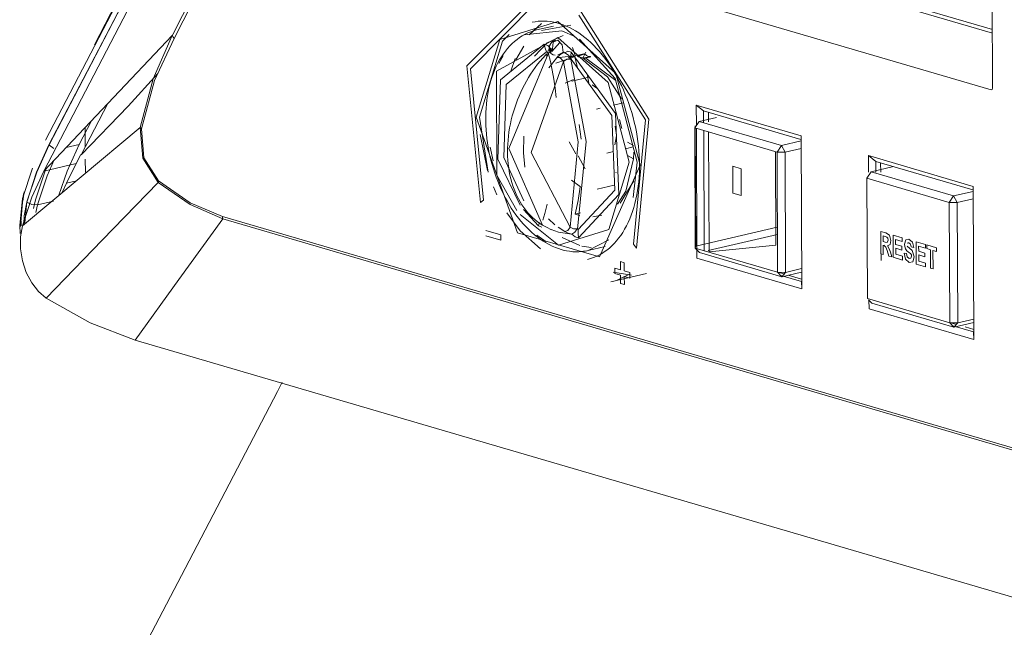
# Model space of a CAD drawing. Header units: millimetres. Extents: x 37081 to 77972, y -4495 to 22354.
# Tile 81 of 109: x 64203 to 64290, y 15299 to 15353. Entities that reach past the tile are written whole.
import ezdxf

# ---------------------------------------------------------------- set-up
doc = ezdxf.new("R2010")
doc.units = ezdxf.units.MM
doc.layers.add('G-XREF-____-OTLN', color=8, linetype='Continuous', lineweight=9)
doc.layers.add('M-EQPM-____-OTLN', color=50, linetype='Continuous', lineweight=20)

# ---------------------------------------------------------------- blocks, each defined once
blk = doc.blocks.new('City Class FR - City Class F_iam-1595380-_3D_ копия 2 копия 1')
at = {"layer": 'G-XREF-____-OTLN'}
for p, q in [((5608.227, 15402.94), (5576.493, 15341.929)), ((5576.798, 15341.506), (5608.532, 15402.517)), ((5608.558, 15402.523), (5576.824, 15341.512)), ((5659.992, 15375.434), (5660.113, 15346.534)), ((5660.092, 15351.385), (5640.766, 15357.046)), ((5660.091, 15351.702), (5641.367, 15357.186)), ((5659.982, 15346.38), (5632.28, 15354.495)), ((5619.182, 15351.22), (5620.295, 15352.224)), ((5622.87, 15352.078), (5620.296, 15351.598)), ((5621.863, 15352.244), (5621.267, 15352.382)), ((5621.712, 15352.402), (5626.812, 15347.857)), ((5618.757, 15351.227), (5622.092, 15351.573)), ((5621.358, 15352.009), (5619.857, 15351.658)), ((5622.092, 15351.573), (5623.284, 15351.065)), ((5621.207, 15349.75), (5621.901, 15350.55)), ((5618.735, 15350.217), (5618.004, 15349.014)), ((5620.817, 15349.666), (5620.886, 15349.609)), ((5621.3, 15349.462), (5621.499, 15349.44)), ((5624.143, 15349.579), (5622.641, 15349.228)), ((5623.25, 15349.4), (5623.008, 15350.119)), ((5624.071, 15349.556), (5623.311, 15349.378)), ((5624.071, 15349.556), (5623.311, 15349.378)), ((5623.432, 15349.302), (5624.142, 15349.557)), ((5624.191, 15349.71), (5623.925, 15349.168)), ((5616.521, 15348.702), (5616.893, 15349.373)), ((5617.573, 15348.013), (5617.947, 15349.127)), ((5621.729, 15349.307), (5620.924, 15348.33)), ((5621.559, 15348.723), (5623.263, 15349.303)), ((5621.591, 15349.21), (5623.156, 15349.376)), ((5623.45, 15348.349), (5623.236, 15349.262)), ((5623.925, 15349.168), (5624.6, 15349.326)), ((5624.642, 15349.288), (5624.001, 15349.138)), ((5624.598, 15349.304), (5624.431, 15349.318)), ((5624.464, 15346.955), (5624.314, 15347.773)), ((5626.84, 15347.808), (5628.99, 15339.714)), ((5623.096, 15347.28), (5622.383, 15346.962)), ((5624.471, 15347.499), (5622.973, 15347.149)), ((5622.973, 15347.149), (5622.978, 15347.15)), ((5624.746, 15346.804), (5625.159, 15346.512)), ((5579.639, 15340.643), (5581.988, 15345.175)), ((5627.524, 15345.234), (5626.643, 15345.028)), ((5625.469, 15344.754), (5625.131, 15344.675)), ((5633.956, 15343.218), (5633.948, 15345.01)), ((5633.948, 15345.01), (5643.196, 15342.301)), ((5634.596, 15344.504), (5633.948, 15345.01)), ((5634.6, 15343.46), (5634.596, 15344.504)), ((5634.596, 15344.504), (5643.183, 15341.989)), ((5635.036, 15343.553), (5635.032, 15344.376)), ((5579.463, 15341.552), (5580.547, 15343.635)), ((5615.569, 15339.106), (5614.806, 15343.948)), ((5627.376, 15342.951), (5627.168, 15343.741)), ((5633.819, 15343.009), (5634.193, 15343.579)), ((5634.193, 15343.579), (5635.725, 15343.937)), ((5641.459, 15341.451), (5634.193, 15343.579)), ((5579.998, 15343.055), (5580.006, 15341.334)), ((5584.844, 15343.041), (5585.091, 15340.347)), ((5623.604, 15343.308), (5623.796, 15342.027)), ((5626.787, 15343.167), (5626.906, 15342.368)), ((5633.864, 15332.39), (5633.819, 15343.009)), ((5633.819, 15343.009), (5641.085, 15340.88)), ((5633.864, 15343.193), (5633.909, 15332.575)), ((5634.005, 15331.496), (5633.957, 15342.968)), ((5634.647, 15332.161), (5634.603, 15342.779)), ((5635.084, 15332.057), (5635.04, 15342.651)), ((5615.528, 15339.263), (5614.876, 15342.422)), ((5622.74, 15341.782), (5623.316, 15340.711)), ((5626.907, 15342.31), (5626.773, 15341.523)), ((5628.41, 15341.45), (5627.881, 15341.737)), ((5643.198, 15341.857), (5641.459, 15341.451)), ((5643.196, 15342.301), (5643.253, 15328.787)), ((5577.225, 15341.198), (5576.798, 15341.506)), ((5578.325, 15341.285), (5579.463, 15341.552)), ((5615.759, 15341.31), (5616.023, 15340.099)), ((5626.041, 15340.78), (5626.632, 15340.918)), ((5627.701, 15341.168), (5628.381, 15341.327)), ((5628.428, 15340.867), (5628.414, 15340.292)), ((5640.978, 15332.657), (5640.943, 15340.922)), ((5641.459, 15341.451), (5641.085, 15340.88)), ((5641.085, 15340.88), (5641.791, 15340.871)), ((5641.085, 15340.88), (5641.13, 15330.262)), ((5641.459, 15341.451), (5641.791, 15340.871)), ((5641.791, 15340.871), (5643.201, 15341.201)), ((5641.835, 15330.253), (5641.791, 15340.871)), ((5576.345, 15339.193), (5579.199, 15339.859)), ((5580.01, 15340.262), (5580.015, 15339.112)), ((5585.091, 15340.347), (5586.447, 15338.188)), ((5624.144, 15339.383), (5623.521, 15340.551)), ((5627.886, 15340.578), (5628.414, 15340.292)), ((5628.374, 15336.88), (5628.738, 15339.985)), ((5649.147, 15339.112), (5649.141, 15340.56)), ((5649.141, 15340.56), (5658.389, 15337.851)), ((5649.788, 15340.054), (5649.141, 15340.56)), ((5649.792, 15339.112), (5649.788, 15340.054)), ((5649.788, 15340.054), (5658.375, 15337.538)), ((5650.228, 15339.112), (5650.225, 15339.926)), ((5575.361, 15339.467), (5574.473, 15336.785)), ((5575.616, 15336.669), (5576.492, 15339.302)), ((5576.492, 15339.302), (5575.616, 15336.669)), ((5626.833, 15339.046), (5626.862, 15339.107)), ((5637.178, 15339.624), (5637.909, 15339.41)), ((5637.188, 15337.254), (5637.178, 15339.624)), ((5637.909, 15339.41), (5637.919, 15337.04)), ((5649.012, 15338.558), (5649.385, 15339.129)), ((5649.371, 15339.112), (5649.385, 15339.129)), ((5649.385, 15339.129), (5651.366, 15339.592)), ((5656.651, 15337), (5649.385, 15339.129)), ((5577.962, 15337.302), (5578.344, 15338.135)), ((5578.343, 15338.134), (5579.223, 15338.339)), ((5622.924, 15338.382), (5623.72, 15337.805)), ((5628.437, 15338.329), (5627.228, 15336.365)), ((5656.278, 15336.43), (5649.012, 15338.558)), ((5649.012, 15338.558), (5649.056, 15327.94)), ((5574.504, 15336.543), (5574.626, 15337.359)), ((5616.352, 15337.088), (5616.038, 15337.806)), ((5625.203, 15337.606), (5626.701, 15337.956)), ((5637.919, 15337.04), (5637.188, 15337.254)), ((5658.39, 15337.407), (5656.651, 15337)), ((5658.389, 15337.851), (5658.445, 15324.337)), ((5574.281, 15334.319), (5574.489, 15336.78)), ((5574.671, 15334.628), (5574.861, 15336.473)), ((5575.45, 15335.883), (5575.616, 15336.669)), ((5575.616, 15336.669), (5575.45, 15335.883)), ((5575.793, 15336.221), (5577.187, 15336.547)), ((5614.9, 15336.427), (5615.164, 15336.635)), ((5615.164, 15336.635), (5614.9, 15336.427)), ((5656.651, 15337), (5656.278, 15336.43)), ((5656.322, 15325.812), (5656.278, 15336.43)), ((5656.278, 15336.43), (5656.983, 15336.421)), ((5656.651, 15337), (5656.983, 15336.421)), ((5656.983, 15336.421), (5658.393, 15336.75)), ((5657.028, 15325.803), (5656.983, 15336.421)), ((5575.652, 15335.555), (5575.793, 15336.221)), ((5620.021, 15334.352), (5618.688, 15335.817)), ((5623.717, 15335.51), (5623.267, 15335.404)), ((5592.13, 15335.196), (5683.39, 15308.464)), ((5618.391, 15335.377), (5621.795, 15332.662)), ((5620.021, 15334.352), (5620.117, 15334.668)), ((5620.9, 15334.992), (5621.469, 15334.455)), ((5623.663, 15335.264), (5623.267, 15335.404)), ((5625.619, 15335.311), (5624.81, 15335.151)), ((5616.691, 15333.575), (5615.369, 15333.962)), ((5615.369, 15333.962), (5616.691, 15333.575)), ((5620.325, 15334.236), (5620.021, 15334.352)), ((5620.379, 15334.429), (5620.382, 15334.428)), ((5620.428, 15334.401), (5620.382, 15334.428)), ((5621.756, 15334.231), (5622.342, 15333.853)), ((5633.909, 15332.575), (5641.098, 15334.255)), ((5650.236, 15331.905), (5650.228, 15333.875)), ((5650.228, 15333.875), (5650.692, 15333.739)), ((5650.236, 15331.905), (5650.228, 15333.875)), ((5650.228, 15333.875), (5650.692, 15333.739)), ((5615.372, 15333.479), (5616.693, 15333.092)), ((5616.693, 15333.092), (5615.372, 15333.479)), ((5616.693, 15333.092), (5616.691, 15333.575)), ((5616.691, 15333.575), (5616.693, 15333.092)), ((5619.881, 15333.536), (5620.696, 15332.944)), ((5622.123, 15333.341), (5623.662, 15332.622)), ((5624.408, 15332.182), (5626.224, 15333.117)), ((5641.116, 15333.602), (5634.992, 15332.171)), ((5650.449, 15333.477), (5650.451, 15332.977)), ((5650.621, 15333.427), (5650.449, 15333.477)), ((5650.621, 15333.427), (5650.449, 15333.477)), ((5650.449, 15333.477), (5650.451, 15332.977)), ((5650.451, 15332.977), (5650.614, 15332.929)), ((5650.451, 15332.977), (5650.614, 15332.929)), ((5651.336, 15331.583), (5651.328, 15333.552)), ((5651.328, 15333.552), (5652.137, 15333.315)), ((5651.336, 15331.583), (5651.328, 15333.552)), ((5651.328, 15333.552), (5652.137, 15333.315)), ((5651.549, 15333.155), (5651.551, 15332.718)), ((5652.138, 15332.982), (5651.549, 15333.155)), ((5652.138, 15332.982), (5651.549, 15333.155)), ((5651.549, 15333.155), (5651.551, 15332.718)), ((5652.137, 15333.315), (5652.138, 15332.982)), ((5652.137, 15333.315), (5652.138, 15332.982)), ((5653.369, 15330.988), (5653.361, 15332.957)), ((5653.361, 15332.957), (5654.171, 15332.72)), ((5653.369, 15330.988), (5653.361, 15332.957)), ((5653.361, 15332.957), (5654.171, 15332.72)), ((5623.37, 15332.076), (5624.321, 15332.163)), ((5623.838, 15332.573), (5624.681, 15332.436)), ((5624.408, 15332.182), (5625.909, 15332.533)), ((5628.401, 15332.758), (5628.668, 15332.394)), ((5628.668, 15332.394), (5628.401, 15332.758)), ((5633.864, 15332.39), (5633.909, 15332.575)), ((5634.241, 15331.995), (5633.864, 15332.39)), ((5641.13, 15330.262), (5633.864, 15332.39)), ((5635.084, 15332.057), (5640.978, 15332.657)), ((5650.452, 15332.664), (5650.456, 15331.841)), ((5650.452, 15332.664), (5650.456, 15331.841)), ((5650.954, 15331.695), (5650.793, 15332.171)), ((5650.954, 15331.695), (5650.793, 15332.171)), ((5651.083, 15332.041), (5651.218, 15331.618)), ((5651.083, 15332.041), (5651.218, 15331.618)), ((5651.551, 15332.718), (5652.099, 15332.557)), ((5651.551, 15332.718), (5652.099, 15332.557)), ((5651.552, 15332.385), (5651.554, 15331.852)), ((5652.1, 15332.224), (5651.552, 15332.385)), ((5652.1, 15332.224), (5651.552, 15332.385)), ((5651.552, 15332.385), (5651.554, 15331.852)), ((5652.099, 15332.557), (5652.1, 15332.224)), ((5652.099, 15332.557), (5652.1, 15332.224)), ((5653.148, 15332.457), (5652.928, 15332.503)), ((5653.148, 15332.457), (5652.928, 15332.503)), ((5653.582, 15332.559), (5653.584, 15332.122)), ((5654.172, 15332.387), (5653.582, 15332.559)), ((5654.172, 15332.387), (5653.582, 15332.559)), ((5653.582, 15332.559), (5653.584, 15332.122)), ((5653.584, 15332.122), (5654.133, 15331.962)), ((5653.584, 15332.122), (5654.133, 15331.962)), ((5654.171, 15332.72), (5654.172, 15332.387)), ((5654.171, 15332.72), (5654.172, 15332.387)), ((5654.301, 15332.681), (5655.167, 15332.428)), ((5654.302, 15332.348), (5654.301, 15332.681)), ((5654.302, 15332.348), (5654.301, 15332.681)), ((5654.301, 15332.681), (5655.167, 15332.428)), ((5654.626, 15332.254), (5654.302, 15332.348)), ((5654.626, 15332.254), (5654.302, 15332.348)), ((5654.633, 15330.618), (5654.626, 15332.254)), ((5654.633, 15330.618), (5654.626, 15332.254)), ((5654.846, 15332.189), (5654.853, 15330.553)), ((5655.168, 15332.095), (5654.846, 15332.189)), ((5655.168, 15332.095), (5654.846, 15332.189)), ((5654.846, 15332.189), (5654.853, 15330.553)), ((5655.167, 15332.428), (5655.168, 15332.095)), ((5655.167, 15332.428), (5655.168, 15332.095)), ((5627.592, 15331.104), (5627.262, 15331.201)), ((5627.262, 15331.201), (5627.265, 15330.477)), ((5627.265, 15330.477), (5627.262, 15331.201)), ((5627.262, 15331.201), (5627.592, 15331.104)), ((5643.253, 15328.787), (5634.005, 15331.496)), ((5634.241, 15331.995), (5641.507, 15329.867)), ((5650.456, 15331.841), (5650.236, 15331.905)), ((5650.456, 15331.841), (5650.236, 15331.905)), ((5650.261, 15331.3), (5650.259, 15331.905)), ((5651.218, 15331.618), (5650.954, 15331.695)), ((5651.218, 15331.618), (5650.954, 15331.695)), ((5652.166, 15331.34), (5651.336, 15331.583)), ((5652.166, 15331.34), (5651.336, 15331.583)), ((5651.554, 15331.852), (5652.164, 15331.673)), ((5651.554, 15331.852), (5652.164, 15331.673)), ((5652.164, 15331.673), (5652.166, 15331.34)), ((5652.164, 15331.673), (5652.166, 15331.34)), ((5652.295, 15331.944), (5652.509, 15331.919)), ((5652.295, 15331.944), (5652.509, 15331.919)), ((5653.586, 15331.789), (5653.588, 15331.256)), ((5654.134, 15331.629), (5653.586, 15331.789)), ((5654.134, 15331.629), (5653.586, 15331.789)), ((5653.586, 15331.789), (5653.588, 15331.256)), ((5653.588, 15331.256), (5654.198, 15331.078)), ((5653.588, 15331.256), (5654.198, 15331.078)), ((5654.133, 15331.962), (5654.134, 15331.629)), ((5654.133, 15331.962), (5654.134, 15331.629)), ((5626.769, 15330.622), (5626.771, 15330.14)), ((5627.265, 15330.477), (5626.769, 15330.622)), ((5626.769, 15330.622), (5627.265, 15330.477)), ((5626.771, 15330.14), (5626.769, 15330.622)), ((5627.595, 15330.381), (5627.592, 15331.104)), ((5627.592, 15331.104), (5627.595, 15330.381)), ((5628.091, 15330.235), (5627.595, 15330.381)), ((5627.595, 15330.381), (5628.091, 15330.235)), ((5643.245, 15330.582), (5641.835, 15330.253)), ((5654.199, 15330.744), (5653.369, 15330.988)), ((5654.199, 15330.744), (5653.369, 15330.988)), ((5654.198, 15331.078), (5654.199, 15330.744)), ((5654.198, 15331.078), (5654.199, 15330.744)), ((5654.853, 15330.553), (5654.633, 15330.618)), ((5654.853, 15330.553), (5654.633, 15330.618)), ((5626.401, 15329.413), (5629.554, 15330.15)), ((5626.615, 15330.262), (5628.217, 15330.01)), ((5626.771, 15330.14), (5627.267, 15329.995)), ((5627.267, 15329.995), (5626.771, 15330.14)), ((5628.1, 15330.133), (5626.961, 15329.577)), ((5627.267, 15329.995), (5627.27, 15329.271)), ((5627.27, 15329.271), (5627.267, 15329.995)), ((5627.6, 15329.174), (5627.597, 15329.898)), ((5627.597, 15329.898), (5628.093, 15329.753)), ((5628.093, 15329.753), (5627.597, 15329.898)), ((5627.597, 15329.898), (5627.6, 15329.174)), ((5628.093, 15329.753), (5628.091, 15330.235)), ((5628.091, 15330.235), (5628.093, 15329.753)), ((5641.13, 15330.286), (5641.717, 15330.114)), ((5641.13, 15330.262), (5641.507, 15329.867)), ((5641.835, 15330.253), (5641.13, 15330.262)), ((5643.235, 15329.44), (5641.402, 15329.977)), ((5641.507, 15329.867), (5643.247, 15330.274)), ((5641.835, 15330.253), (5641.507, 15329.867)), ((5642.071, 15330.011), (5643.249, 15329.665)), ((5643.235, 15329.44), (5643.253, 15328.787)), ((5627.27, 15329.271), (5627.6, 15329.174)), ((5627.6, 15329.174), (5627.27, 15329.271)), ((5649.056, 15327.94), (5656.322, 15325.812)), ((5649.434, 15327.545), (5649.162, 15327.829)), ((5649.198, 15327.046), (5649.194, 15327.829)), ((5658.445, 15324.337), (5649.198, 15327.046)), ((5649.434, 15327.545), (5656.7, 15325.417)), ((5658.438, 15326.132), (5657.028, 15325.803)), ((5656.322, 15325.836), (5656.91, 15325.664)), ((5656.322, 15325.812), (5656.7, 15325.417)), ((5657.028, 15325.803), (5656.322, 15325.812)), ((5658.428, 15324.99), (5656.595, 15325.527)), ((5656.7, 15325.417), (5658.439, 15325.823)), ((5657.028, 15325.803), (5656.7, 15325.417)), ((5657.69, 15325.435), (5658.442, 15325.215)), ((5658.428, 15324.99), (5658.445, 15324.337))]:
    blk.add_line(p, q, dxfattribs=at)
for points in [[(5606.759, 15400.867, 0), (5591.671, 15371.42, 0), (5580.823, 15350.357, 0)], [(5608.079, 15400.203, 0), (5592.212, 15369.698, 0), (5576.345, 15339.193, 0)], [(5587.74, 15351.263, 0), (5598.694, 15372.806, 0), (5609.649, 15394.349, 0)], [(5609.811, 15394.048, 0), (5598.829, 15372.472, 0), (5587.848, 15350.895, 0)], [(5619.742, 15354.575, 0), (5613.705, 15348.494, 0), (5614.9, 15336.427, 0)], [(5614.9, 15336.427, 0), (5613.705, 15348.494, 0), (5619.742, 15354.575, 0)], [(5615.164, 15336.635, 0), (5614.015, 15348.237, 0), (5619.82, 15354.083, 0)], [(5619.82, 15354.083, 0), (5614.015, 15348.237, 0), (5615.164, 15336.635, 0)], [(5623.588, 15352.979, 0), (5629.456, 15343.714, 0), (5628.401, 15332.758, 0)], [(5628.401, 15332.758, 0), (5629.456, 15343.714, 0), (5623.588, 15352.979, 0)], [(5628.668, 15332.394, 0), (5629.765, 15343.79, 0), (5623.662, 15353.426, 0)], [(5623.662, 15353.426, 0), (5629.765, 15343.79, 0), (5628.668, 15332.394, 0)], [(5614.524, 15343.951, 0), (5616.611, 15350.805, 0), (5621.712, 15352.402, 0)], [(5619.461, 15352.335, 0), (5619.722, 15352.388, 0), (5619.987, 15352.424, 0), (5620.254, 15352.444, 0), (5620.525, 15352.447, 0), (5620.798, 15352.434, 0), (5621.073, 15352.404, 0), (5621.35, 15352.357, 0), (5621.628, 15352.294, 0), (5621.907, 15352.215, 0), (5622.186, 15352.119, 0), (5622.466, 15352.007, 0), (5622.744, 15351.878, 0), (5623.022, 15351.734, 0), (5623.299, 15351.574, 0), (5623.573, 15351.398, 0), (5623.845, 15351.206, 0), (5624.114, 15351, 0), (5624.38, 15350.779, 0), (5624.642, 15350.543, 0), (5624.9, 15350.293, 0), (5625.154, 15350.03, 0), (5625.402, 15349.753, 0), (5625.644, 15349.464, 0), (5625.881, 15349.162, 0), (5626.111, 15348.848, 0), (5626.335, 15348.523, 0), (5626.552, 15348.187, 0), (5626.761, 15347.84, 0), (5626.962, 15347.484, 0), (5627.155, 15347.119, 0), (5627.339, 15346.745, 0), (5627.515, 15346.364, 0), (5627.682, 15345.975, 0), (5627.839, 15345.579, 0), (5627.986, 15345.177, 0), (5628.124, 15344.77, 0), (5628.252, 15344.358, 0), (5628.369, 15343.942, 0), (5628.476, 15343.522, 0), (5628.572, 15343.1, 0), (5628.657, 15342.676, 0), (5628.731, 15342.251, 0), (5628.794, 15341.825, 0), (5628.846, 15341.399, 0), (5628.886, 15340.974, 0), (5628.916, 15340.55, 0), (5628.934, 15340.129, 0), (5628.94, 15339.748, 0)], [(5587.666, 15351.165, 0), (5582.003, 15345.175, 0), (5576.345, 15339.193, 0)], [(5587.665, 15351.165, 0), (5585.986, 15347.346, 0), (5584.844, 15343.041, 0)], [(5587.666, 15351.165, 0), (5587.703, 15351.214, 0), (5587.74, 15351.263, 0)], [(5587.697, 15351.18, 0), (5587.757, 15351.037, 0), (5587.848, 15350.895, 0)], [(5617.417, 15351.252, 0), (5616.855, 15350.676, 0), (5614.806, 15343.948, 0)], [(5619.857, 15351.658, 0), (5619.592, 15351.587, 0), (5619.333, 15351.5, 0), (5619.078, 15351.397, 0), (5618.829, 15351.277, 0), (5618.587, 15351.142, 0), (5618.351, 15350.992, 0), (5618.122, 15350.827, 0), (5617.901, 15350.648, 0), (5617.688, 15350.454, 0), (5617.483, 15350.247, 0), (5617.286, 15350.027, 0), (5617.098, 15349.795, 0), (5616.919, 15349.55, 0), (5616.749, 15349.294, 0), (5616.588, 15349.026, 0), (5616.436, 15348.748, 0), (5616.294, 15348.46, 0), (5616.161, 15348.161, 0), (5616.039, 15347.854, 0), (5615.926, 15347.537, 0), (5615.823, 15347.212, 0), (5615.73, 15346.879, 0), (5615.648, 15346.539, 0), (5615.575, 15346.192, 0), (5615.513, 15345.839, 0), (5615.461, 15345.48, 0), (5615.42, 15345.115, 0), (5615.389, 15344.746, 0), (5615.368, 15344.373, 0), (5615.358, 15343.996, 0), (5615.358, 15343.616, 0), (5615.369, 15343.233, 0), (5615.39, 15342.848, 0), (5615.421, 15342.463, 0), (5615.463, 15342.076, 0), (5615.515, 15341.689, 0), (5615.576, 15341.303, 0), (5615.648, 15340.917, 0), (5615.73, 15340.533, 0), (5615.822, 15340.151, 0), (5615.923, 15339.772, 0), (5616.034, 15339.396, 0), (5616.154, 15339.024, 0), (5616.283, 15338.656, 0), (5616.421, 15338.294, 0), (5616.568, 15337.936, 0), (5616.724, 15337.585, 0), (5616.887, 15337.241, 0), (5617.059, 15336.903, 0), (5617.239, 15336.573, 0), (5617.427, 15336.251, 0), (5617.621, 15335.938, 0), (5617.823, 15335.634, 0), (5618.032, 15335.34, 0), (5618.247, 15335.055, 0), (5618.469, 15334.781, 0), (5618.696, 15334.518, 0), (5618.93, 15334.266, 0), (5619.168, 15334.026, 0), (5619.412, 15333.797, 0), (5619.661, 15333.582, 0), (5619.913, 15333.379, 0), (5620.171, 15333.189, 0), (5620.431, 15333.014, 0), (5620.696, 15332.852, 0), (5620.963, 15332.704, 0), (5621.234, 15332.571, 0), (5621.506, 15332.452, 0), (5621.781, 15332.349, 0), (5622.03, 15332.27, 0)], [(5622.186, 15351.175, 0), (5620.795, 15350.527, 0), (5619.665, 15349.342, 0)], [(5587.848, 15350.895, 0), (5586.129, 15347.194, 0), (5584.966, 15342.939, 0)], [(5621.718, 15351.003, 0), (5616.303, 15348.009, 0), (5616.341, 15338.839, 0), (5618.092, 15335.73, 0)], [(5618.402, 15336.19, 0), (5616.437, 15340.242, 0), (5616.662, 15347.27, 0), (5620.534, 15350.406, 0)], [(5620.534, 15350.406, 0), (5620.847, 15350.295, 0), (5621.122, 15350.003, 0)], [(5620.732, 15349.729, 0), (5620.61, 15350.056, 0), (5620.534, 15350.406, 0)], [(5621.552, 15350.768, 0), (5621.506, 15350.756, 0), (5621.462, 15350.741, 0), (5621.419, 15350.723, 0), (5621.377, 15350.703, 0), (5621.338, 15350.682, 0), (5621.301, 15350.658, 0), (5621.266, 15350.633, 0), (5621.234, 15350.606, 0), (5621.204, 15350.579, 0), (5621.176, 15350.551, 0), (5621.151, 15350.523, 0), (5621.128, 15350.495, 0), (5621.107, 15350.466, 0), (5621.088, 15350.438, 0), (5621.071, 15350.41, 0), (5621.056, 15350.382, 0), (5621.043, 15350.355, 0), (5621.031, 15350.328, 0), (5621.021, 15350.302, 0), (5621.011, 15350.276, 0), (5621.003, 15350.251, 0), (5620.997, 15350.227, 0), (5620.991, 15350.202, 0), (5620.986, 15350.179, 0), (5620.982, 15350.156, 0), (5620.978, 15350.133, 0), (5620.976, 15350.111, 0), (5620.974, 15350.089, 0), (5620.973, 15350.068, 0), (5620.972, 15350.047, 0), (5620.972, 15350.027, 0), (5620.973, 15350.006, 0), (5620.974, 15349.987, 0), (5620.976, 15349.967, 0), (5620.978, 15349.947, 0), (5620.98, 15349.928, 0), (5620.983, 15349.909, 0), (5620.987, 15349.89, 0), (5620.991, 15349.872, 0), (5620.995, 15349.853, 0), (5621, 15349.835, 0), (5621.006, 15349.816, 0), (5621.012, 15349.798, 0), (5621.018, 15349.78, 0), (5621.025, 15349.761, 0), (5621.033, 15349.743, 0), (5621.041, 15349.725, 0), (5621.049, 15349.706, 0), (5621.059, 15349.688, 0), (5621.069, 15349.669, 0), (5621.08, 15349.651, 0), (5621.091, 15349.632, 0), (5621.104, 15349.613, 0), (5621.117, 15349.594, 0), (5621.131, 15349.575, 0), (5621.147, 15349.556, 0), (5621.151, 15349.551, 0)], [(5621.719, 15350.761, 0), (5621.327, 15350.592, 0), (5621.245, 15349.986, 0)], [(5621.718, 15351.003, 0), (5626.167, 15347.017, 0), (5628.032, 15339.994, 0)], [(5622.201, 15349.706, 0), (5622.114, 15350.361, 0), (5621.719, 15350.761, 0)], [(5623.64, 15350.851, 0), (5626.774, 15347.378, 0), (5628.738, 15339.985, 0)], [(5618.728, 15336.584, 0), (5616.97, 15340.394, 0), (5617.176, 15346.849, 0), (5620.732, 15349.729, 0)], [(5620.379, 15334.429, 0), (5620.142, 15334.577, 0), (5619.912, 15334.738, 0), (5619.691, 15334.913, 0), (5619.477, 15335.1, 0), (5619.272, 15335.3, 0), (5619.076, 15335.512, 0), (5618.89, 15335.736, 0), (5618.713, 15335.97, 0), (5618.545, 15336.216, 0), (5618.387, 15336.472, 0), (5618.24, 15336.737, 0), (5618.103, 15337.012, 0), (5617.976, 15337.296, 0), (5617.859, 15337.588, 0), (5617.753, 15337.888, 0), (5617.658, 15338.196, 0), (5617.574, 15338.51, 0), (5617.5, 15338.831, 0), (5617.437, 15339.158, 0), (5617.386, 15339.491, 0), (5617.345, 15339.828, 0), (5617.315, 15340.17, 0), (5617.297, 15340.516, 0), (5617.289, 15340.865, 0), (5617.292, 15341.218, 0), (5617.307, 15341.572, 0), (5617.332, 15341.929, 0), (5617.368, 15342.286, 0), (5617.415, 15342.645, 0), (5617.473, 15343.004, 0), (5617.541, 15343.362, 0), (5617.62, 15343.72, 0), (5617.709, 15344.077, 0), (5617.808, 15344.431, 0), (5617.918, 15344.783, 0), (5618.037, 15345.133, 0), (5618.166, 15345.478, 0), (5618.305, 15345.82, 0), (5618.452, 15346.157, 0), (5618.609, 15346.489, 0), (5618.775, 15346.816, 0), (5618.95, 15347.137, 0), (5619.133, 15347.451, 0), (5619.324, 15347.758, 0), (5619.522, 15348.058, 0), (5619.729, 15348.349, 0), (5619.943, 15348.633, 0), (5620.163, 15348.907, 0), (5620.391, 15349.173, 0), (5620.624, 15349.429, 0), (5620.731, 15349.54, 0)], [(5620.382, 15334.428, 0), (5617.386, 15341.207, 0), (5620.866, 15349.56, 0)], [(5620.753, 15349.312, 0), (5620.716, 15349.517, 0), (5620.866, 15349.56, 0)], [(5621.122, 15350.003, 0), (5620.892, 15349.892, 0), (5620.817, 15349.666, 0)], [(5620.866, 15349.56, 0), (5621.043, 15349.795, 0), (5621.122, 15350.003, 0)], [(5620.879, 15349.637, 0), (5621.071, 15348.88, 0), (5621.237, 15348.107, 0), (5621.377, 15347.319, 0), (5621.49, 15346.517, 0), (5621.578, 15345.703, 0)], [(5621.245, 15349.986, 0), (5621.132, 15349.82, 0), (5621.103, 15349.664, 0)], [(5621.122, 15350.003, 0), (5621.148, 15349.999, 0), (5621.174, 15349.996, 0), (5621.2, 15349.992, 0), (5621.227, 15349.989, 0), (5621.245, 15349.986, 0)], [(5621.151, 15349.551, 0), (5621.161, 15349.54, 0), (5621.3, 15349.462, 0)], [(5622.294, 15349.666, 0), (5621.983, 15349.516, 0), (5621.729, 15349.307, 0)], [(5621.738, 15349.478, 0), (5621.982, 15349.57, 0), (5622.201, 15349.706, 0)], [(5622.247, 15349.686, 0), (5622.271, 15349.675, 0), (5622.296, 15349.664, 0), (5622.32, 15349.653, 0), (5622.344, 15349.642, 0), (5622.356, 15349.635, 0)], [(5622.356, 15349.635, 0), (5622.613, 15349.775, 0), (5622.91, 15349.71, 0)], [(5622.356, 15349.635, 0), (5622.659, 15349.431, 0), (5622.868, 15349.12, 0)], [(5622.91, 15349.71, 0), (5622.887, 15349.388, 0), (5622.914, 15349.089, 0)], [(5622.91, 15349.71, 0), (5626.818, 15344.295, 0), (5627.102, 15337.118, 0), (5623.56, 15333.315, 0)], [(5624.071, 15349.556, 0), (5624.245, 15349.405, 0), (5624.431, 15349.318, 0)], [(5622.811, 15334.244, 0), (5619.359, 15340.844, 0), (5622.23, 15348.879, 0)], [(5622.23, 15348.879, 0), (5622.004, 15349.14, 0), (5621.729, 15349.307, 0)], [(5622.23, 15348.879, 0), (5622.51, 15349.091, 0), (5622.845, 15349.072, 0)], [(5622.811, 15334.244, 0), (5623.531, 15341.791, 0), (5622.23, 15348.879, 0)], [(5623.477, 15334.061, 0), (5624.221, 15341.808, 0), (5622.882, 15349.082, 0)], [(5622.914, 15349.089, 0), (5626.503, 15344.117, 0), (5626.764, 15337.525, 0), (5623.511, 15334.034, 0)], [(5623.522, 15349.294, 0), (5624.206, 15349.168, 0), (5626.85, 15347.187, 0)], [(5624.001, 15349.138, 0), (5626.106, 15347.521, 0), (5627.347, 15345.573, 0)], [(5586.427, 15347.805, 0), (5583.782, 15344.939, 0), (5579.639, 15340.643, 0)], [(5660.113, 15346.534, 0), (5660.075, 15346.409, 0), (5659.982, 15346.38, 0)], [(5614.524, 15343.951, 0), (5618.179, 15333.738, 0), (5625.412, 15331.619, 0), (5628.99, 15339.714, 0)], [(5584.844, 15343.041, 0), (5579.653, 15338.699, 0), (5574.461, 15334.356, 0)], [(5584.966, 15342.939, 0), (5584.9, 15342.989, 0), (5584.844, 15343.041, 0)], [(5584.966, 15342.939, 0), (5585.17, 15340.373, 0), (5586.473, 15338.325, 0)], [(5618.731, 15342.295, 0), (5618.697, 15340.823, 0), (5618.82, 15339.553, 0)], [(5574.835, 15336.467, 0), (5575.71, 15339.097, 0), (5576.798, 15341.506, 0)], [(5576.824, 15341.512, 0), (5575.737, 15339.104, 0), (5574.861, 15336.473, 0)], [(5577.673, 15337.068, 0), (5578.401, 15339.2, 0), (5579.463, 15341.552, 0)], [(5575.793, 15336.221, 0), (5576.648, 15338.79, 0), (5577.248, 15340.201, 0)], [(5578.344, 15338.135, 0), (5578.958, 15339.389, 0), (5579.602, 15340.649, 0)], [(5628.032, 15339.994, 0), (5626.221, 15334.048, 0), (5621.795, 15332.662, 0)], [(5628.414, 15340.292, 0), (5627.74, 15337.417, 0), (5626.993, 15336.27, 0)], [(5574.461, 15334.356, 0), (5575.301, 15336.881, 0), (5576.345, 15339.193, 0)], [(5624.353, 15331.4, 0), (5624.61, 15331.468, 0), (5624.864, 15331.553, 0), (5625.113, 15331.654, 0), (5625.357, 15331.771, 0), (5625.595, 15331.904, 0), (5625.829, 15332.053, 0), (5626.056, 15332.217, 0), (5626.278, 15332.397, 0), (5626.493, 15332.592, 0), (5626.701, 15332.801, 0), (5626.901, 15333.026, 0), (5627.094, 15333.264, 0), (5627.279, 15333.517, 0), (5627.456, 15333.783, 0), (5627.624, 15334.063, 0), (5627.783, 15334.355, 0), (5627.933, 15334.659, 0), (5628.073, 15334.975, 0), (5628.204, 15335.303, 0), (5628.324, 15335.641, 0), (5628.435, 15335.989, 0), (5628.535, 15336.347, 0), (5628.624, 15336.714, 0), (5628.702, 15337.09, 0), (5628.77, 15337.473, 0), (5628.826, 15337.864, 0), (5628.871, 15338.261, 0), (5628.905, 15338.664, 0), (5628.927, 15339.072, 0), (5628.939, 15339.485, 0), (5628.94, 15339.748, 0)], [(5586.446, 15338.188, 0), (5581.494, 15333.085, 0), (5576.541, 15327.982, 0)], [(5586.473, 15338.325, 0), (5586.465, 15338.29, 0), (5586.457, 15338.256, 0), (5586.451, 15338.221, 0), (5586.447, 15338.188, 0)], [(5586.447, 15338.188, 0), (5589.253, 15336.234, 0), (5592.151, 15334.981, 0)], [(5586.473, 15338.325, 0), (5589.259, 15336.408, 0), (5592.13, 15335.196, 0)], [(5623.267, 15335.404, 0), (5623.511, 15336.599, 0), (5623.711, 15337.799, 0)], [(5574.271, 15333.685, 0), (5574.217, 15334.383, 0), (5574.473, 15336.785, 0)], [(5574.557, 15337.199, 0), (5574.323, 15335.259, 0), (5574.349, 15334.363, 0)], [(5574.835, 15336.467, 0), (5574.62, 15335.245, 0), (5574.594, 15334.497, 0)], [(5575.793, 15336.221, 0), (5575.295, 15336.242, 0), (5574.835, 15336.467, 0)], [(5620.79, 15336.263, 0), (5620.578, 15335.452, 0), (5620.412, 15334.874, 0)], [(5592.151, 15334.981, 0), (5588.279, 15329.626, 0), (5584.407, 15324.27, 0)], [(5592.13, 15335.196, 0), (5592.135, 15335.087, 0), (5592.151, 15334.981, 0)], [(5683.411, 15308.249, 0), (5660.596, 15314.932, 0), (5637.781, 15321.615, 0), (5614.966, 15328.298, 0), (5592.151, 15334.981, 0)], [(5592.151, 15334.981, 0), (5614.966, 15328.298, 0), (5637.781, 15321.615, 0), (5660.596, 15314.932, 0), (5683.411, 15308.249, 0)], [(5620.206, 15332.318, 0), (5618.394, 15333.921, 0), (5617.219, 15335.499, 0)], [(5574.461, 15334.356, 0), (5574.292, 15333.395, 0), (5574.292, 15332.346, 0), (5574.466, 15331.277, 0), (5574.802, 15330.249, 0), (5575.278, 15329.323, 0), (5575.87, 15328.552, 0), (5576.541, 15327.982, 0)], [(5620.431, 15334.399, 0), (5620.789, 15334.206, 0), (5621.115, 15334.047, 0), (5621.179, 15334.017, 0)], [(5622.96, 15333.631, 0), (5621.773, 15333.807, 0), (5621.132, 15334.048, 0)], [(5622.811, 15334.244, 0), (5622.606, 15333.959, 0), (5622.342, 15333.853, 0)], [(5622.342, 15333.853, 0), (5622.629, 15333.728, 0), (5622.959, 15333.631, 0)], [(5623.439, 15334.089, 0), (5623.104, 15334.093, 0), (5622.811, 15334.244, 0)], [(5622.959, 15333.631, 0), (5623.227, 15333.797, 0), (5623.439, 15334.089, 0)], [(5623.511, 15334.034, 0), (5623.51, 15333.675, 0), (5623.56, 15333.315, 0)], [(5623.56, 15333.315, 0), (5623.248, 15333.378, 0), (5622.96, 15333.631, 0)], [(5650.614, 15332.929, 0), (5650.815, 15332.896, 0), (5650.897, 15333.102, 0)], [(5650.614, 15332.929, 0), (5650.815, 15332.896, 0), (5650.897, 15333.102, 0)], [(5650.783, 15333.373, 0), (5650.707, 15333.401, 0), (5650.621, 15333.427, 0)], [(5650.783, 15333.373, 0), (5650.707, 15333.401, 0), (5650.621, 15333.427, 0)], [(5650.692, 15333.739, 0), (5651.009, 15333.532, 0), (5651.123, 15333.061, 0)], [(5650.692, 15333.739, 0), (5651.009, 15333.532, 0), (5651.123, 15333.061, 0)], [(5650.897, 15333.102, 0), (5650.871, 15333.261, 0), (5650.783, 15333.373, 0)], [(5650.897, 15333.102, 0), (5650.871, 15333.261, 0), (5650.783, 15333.373, 0)], [(5651.123, 15333.061, 0), (5651.056, 15332.722, 0), (5650.837, 15332.597, 0)], [(5651.123, 15333.061, 0), (5651.056, 15332.722, 0), (5650.837, 15332.597, 0)], [(5652.33, 15332.743, 0), (5652.441, 15333.117, 0), (5652.726, 15333.176, 0)], [(5652.33, 15332.743, 0), (5652.441, 15333.117, 0), (5652.726, 15333.176, 0)], [(5652.726, 15333.176, 0), (5653.033, 15332.93, 0), (5653.148, 15332.457, 0)], [(5652.726, 15333.176, 0), (5653.033, 15332.93, 0), (5653.148, 15332.457, 0)], [(5624.408, 15332.182, 0), (5624.14, 15332.129, 0), (5623.868, 15332.092, 0), (5623.594, 15332.072, 0), (5623.318, 15332.068, 0), (5623.041, 15332.082, 0), (5622.763, 15332.112, 0), (5622.485, 15332.159, 0), (5622.207, 15332.221, 0), (5622.03, 15332.27, 0)], [(5650.793, 15332.171, 0), (5650.681, 15332.482, 0), (5650.497, 15332.65, 0)], [(5650.793, 15332.171, 0), (5650.681, 15332.482, 0), (5650.497, 15332.65, 0)], [(5650.837, 15332.597, 0), (5650.98, 15332.341, 0), (5651.083, 15332.041, 0)], [(5650.837, 15332.597, 0), (5650.98, 15332.341, 0), (5651.083, 15332.041, 0)], [(5652.432, 15332.319, 0), (5652.355, 15332.524, 0), (5652.33, 15332.743, 0)], [(5652.432, 15332.319, 0), (5652.355, 15332.524, 0), (5652.33, 15332.743, 0)], [(5652.682, 15332.051, 0), (5652.548, 15332.165, 0), (5652.432, 15332.319, 0)], [(5652.682, 15332.051, 0), (5652.548, 15332.165, 0), (5652.432, 15332.319, 0)], [(5652.574, 15332.579, 0), (5653, 15332.196, 0), (5653.182, 15331.615, 0)], [(5652.574, 15332.579, 0), (5653, 15332.196, 0), (5653.182, 15331.615, 0)], [(5652.726, 15332.848, 0), (5652.646, 15332.856, 0), (5652.575, 15332.821, 0)], [(5652.726, 15332.848, 0), (5652.646, 15332.856, 0), (5652.575, 15332.821, 0)], [(5652.86, 15331.913, 0), (5652.772, 15331.983, 0), (5652.682, 15332.051, 0)], [(5652.86, 15331.913, 0), (5652.772, 15331.983, 0), (5652.682, 15332.051, 0)], [(5652.928, 15332.503, 0), (5652.871, 15332.731, 0), (5652.726, 15332.848, 0)], [(5652.928, 15332.503, 0), (5652.871, 15332.731, 0), (5652.726, 15332.848, 0)], [(5652.748, 15331.135, 0), (5652.419, 15331.421, 0), (5652.295, 15331.944, 0)], [(5652.748, 15331.135, 0), (5652.419, 15331.421, 0), (5652.295, 15331.944, 0)], [(5652.509, 15331.919, 0), (5652.576, 15331.635, 0), (5652.749, 15331.471, 0)], [(5652.509, 15331.919, 0), (5652.576, 15331.635, 0), (5652.749, 15331.471, 0)], [(5653.182, 15331.615, 0), (5653.064, 15331.198, 0), (5652.748, 15331.135, 0)], [(5653.182, 15331.615, 0), (5653.064, 15331.198, 0), (5652.748, 15331.135, 0)], [(5652.749, 15331.471, 0), (5652.899, 15331.494, 0), (5652.962, 15331.679, 0)], [(5652.749, 15331.471, 0), (5652.899, 15331.494, 0), (5652.962, 15331.679, 0)], [(5652.962, 15331.679, 0), (5652.935, 15331.814, 0), (5652.86, 15331.913, 0)], [(5652.962, 15331.679, 0), (5652.935, 15331.814, 0), (5652.86, 15331.913, 0)], [(5576.541, 15327.982, 0), (5580.447, 15325.783, 0), (5584.407, 15324.27, 0)], [(5704.436, 15289.11, 0), (5674.429, 15297.9, 0), (5644.421, 15306.69, 0), (5614.414, 15315.48, 0), (5584.407, 15324.27, 0)], [(5584.407, 15324.27, 0), (5614.414, 15315.48, 0), (5644.421, 15306.69, 0), (5674.429, 15297.9, 0), (5704.436, 15289.11, 0)], [(5597.4, 15320.548, 0), (5597.19, 15320.145, 0), (5596.98, 15319.742, 0)], [(5596.98, 15319.742, 0), (5588.813, 15304.1, 0), (5580.645, 15288.459, 0)]]:
    blk.add_polyline3d(points, dxfattribs=at)
blk = doc.blocks.new('City Class FR - City Class 25 FR-1553726-_3D_ копия 2 копия 1')
blk.add_blockref('City Class FR - City Class F_iam-1595380-_3D_ копия 2 копия 1', (0, 0))

msp = doc.modelspace()

# ---------------------------------------------------------------- block references
at = {"layer": 'M-EQPM-____-OTLN'}
msp.add_blockref('City Class FR - City Class 25 FR-1553726-_3D_ копия 2 копия 1', (58629.101, 0), dxfattribs=at)

doc.saveas('drawing.dxf')
